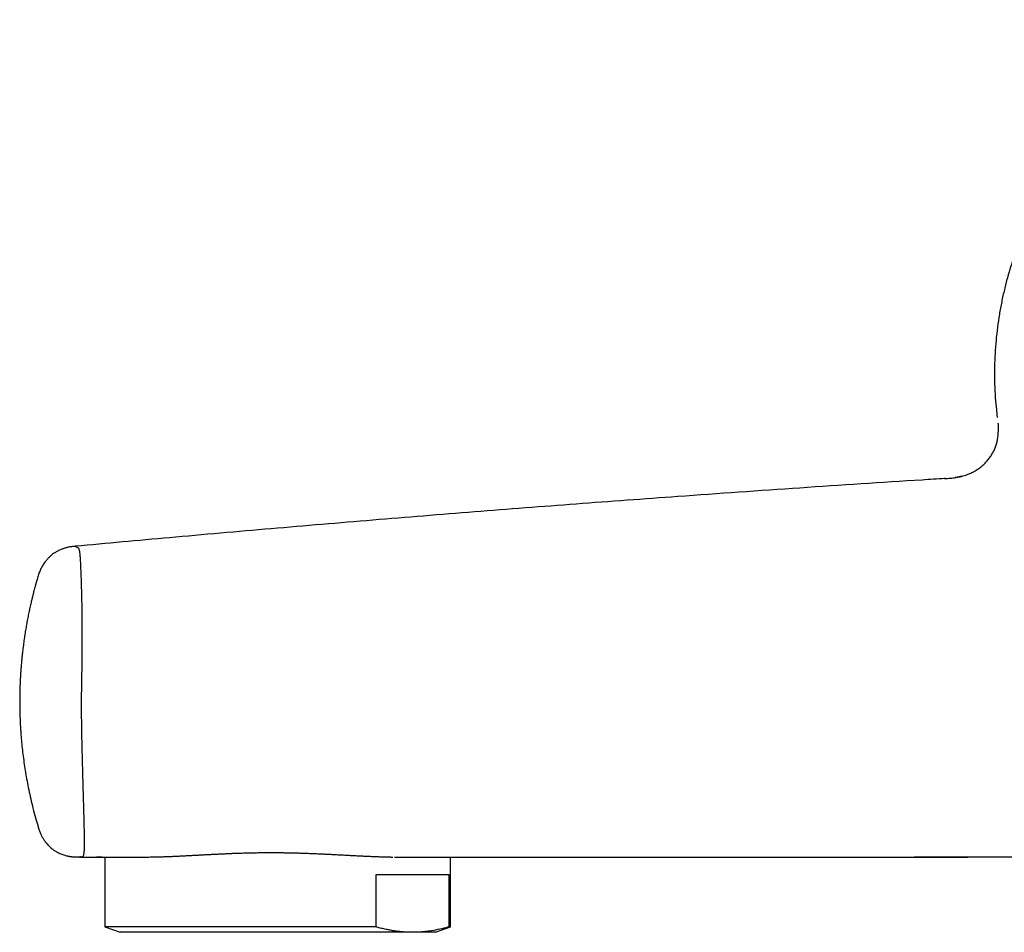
# Model space of a CAD drawing. Header units: millimetres. Extents: x 8 to 789, y 12 to 2370.
# Tile 36 of 85: x 27 to 96, y 1342 to 1405. Entities that reach past the tile are written whole.
import ezdxf

# ---------------------------------------------------------------- set-up
doc = ezdxf.new("R2010")
doc.units = ezdxf.units.MM

msp = doc.modelspace()

# ---------------------------------------------------------------- linework, layer by layer
at = {"color": 7, "linetype": 'Continuous', "lineweight": 30}
for p, q in [((28.561, 1349.233), (28.561, 1349.234)), ((32.633, 1347.098), (32.635, 1347.098)), ((32.635, 1347.098), (32.633, 1347.098)), ((33.233, 1347.099), (33.233, 1342.23)), ((53.425, 1347.095), (53.476, 1347.094)), ((57.333, 1342.23), (57.333, 1347.092)), ((57.237, 1345.848), (52.121, 1345.848)), ((52.121, 1345.848), (52.121, 1342.23)), ((57.237, 1342.23), (57.237, 1345.848)), ((33.233, 1342.23), (34.283, 1341.848)), ((52.121, 1342.23), (33.233, 1342.23)), ((56.283, 1341.848), (57.333, 1342.23)), ((57.333, 1342.23), (57.237, 1342.23)), ((54.679, 1341.848), (34.283, 1341.848)), ((56.283, 1341.848), (54.679, 1341.848))]:
    msp.add_line(p, q, dxfattribs=at)
at = {"color": 7, "linetype": 'Continuous', "lineweight": 30, "flags": 128}
msp.add_lwpolyline([(31.549, 1347.1), (31.995, 1347.1), (33.303, 1347.099), (34.209, 1347.099)], dxfattribs=at)
at = {"color": 7, "linetype": 'Continuous', "lineweight": 30}
for points, knots in [([(116.153, 1405.5), (115.94, 1405.463), (115.444, 1405.379), (114.672, 1405.213), (113.837, 1405.007), (113.008, 1404.771), (112.186, 1404.506), (111.513, 1404.262), (110.986, 1404.056), (110.6, 1403.897), (110.217, 1403.732), (109.836, 1403.561), (109.452, 1403.38), (109.057, 1403.185), (108.654, 1402.978), (108.242, 1402.757), (107.824, 1402.522), (107.389, 1402.265), (106.937, 1401.987), (106.47, 1401.685), (105.993, 1401.362), (105.508, 1401.016), (105.017, 1400.647), (104.515, 1400.251), (104.005, 1399.826), (103.489, 1399.372), (102.968, 1398.886), (102.467, 1398.391), (101.987, 1397.889), (101.529, 1397.382), (101.072, 1396.849), (100.619, 1396.288), (100.171, 1395.7), (99.73, 1395.083), (99.297, 1394.438), (98.89, 1393.787), (98.508, 1393.134), (98.152, 1392.481), (97.808, 1391.804), (97.479, 1391.103), (97.168, 1390.382), (96.877, 1389.643), (96.606, 1388.885), (96.356, 1388.104), (96.126, 1387.297), (95.919, 1386.463), (95.737, 1385.603), (95.582, 1384.722), (95.457, 1383.821), (95.364, 1382.907), (95.304, 1381.981), (95.278, 1381.044), (95.288, 1380.092), (95.335, 1379.177), (95.397, 1378.412), (95.453, 1377.969), (95.474, 1377.801)], [0, 0, 0, 0, 0.017047, 0.039516, 0.062037, 0.08461, 0.107238, 0.12992, 0.140826, 0.151744, 0.162673, 0.173615, 0.184574, 0.196028, 0.208267, 0.220177, 0.232748, 0.245983, 0.259881, 0.274443, 0.289671, 0.305145, 0.321252, 0.337993, 0.35537, 0.373385, 0.392039, 0.411332, 0.428738, 0.446634, 0.465021, 0.4839, 0.50327, 0.523133, 0.543487, 0.564333, 0.58343, 0.602922, 0.622811, 0.643096, 0.663779, 0.684478, 0.70556, 0.727024, 0.748871, 0.771507, 0.794539, 0.817966, 0.841788, 0.866004, 0.89017, 0.914716, 0.939643, 0.964948, 0.986714, 1, 1, 1, 1]), ([(95.472, 1377.798), (95.472, 1377.798), (95.471, 1377.8), (95.471, 1377.8), (95.471, 1377.8)], [0, 0, 0, 0, 0.453953, 1, 1, 1, 1]), ([(95.473, 1377.784), (95.473, 1377.781), (95.474, 1377.772), (95.476, 1377.759), (95.477, 1377.75)], [0, 0, 0, 0, 0.24383, 1, 1, 1, 1]), ([(95.522, 1377.365), (95.523, 1377.362), (95.523, 1377.356), (95.525, 1377.342), (95.527, 1377.325), (95.529, 1377.305), (95.531, 1377.282), (95.533, 1377.258), (95.535, 1377.236), (95.536, 1377.221), (95.537, 1377.205), (95.538, 1377.193), (95.539, 1377.184), (95.54, 1377.174), (95.541, 1377.161), (95.543, 1377.133), (95.545, 1377.096), (95.547, 1377.051), (95.549, 1377.002), (95.551, 1376.948), (95.552, 1376.888), (95.552, 1376.822), (95.551, 1376.778), (95.551, 1376.754)], [0, 0, 0, 0, 0.1106812, 0.2067143, 0.2881746, 0.3551592, 0.4078289, 0.4465198, 0.4608856, 0.4722269, 0.4810737, 0.4848984, 0.4885705, 0.4923206, 0.496366, 0.5059702, 0.5337265, 0.574908, 0.6303294, 0.70035, 0.785188, 0.8850161, 1, 1, 1, 1]), ([(91.807, 1373.494), (91.939, 1373.503), (92.202, 1373.519), (92.598, 1373.564), (92.926, 1373.629), (93.185, 1373.701), (93.403, 1373.775), (93.64, 1373.873), (93.896, 1374.005), (94.142, 1374.159), (94.374, 1374.334), (94.588, 1374.526), (94.786, 1374.735), (94.966, 1374.964), (95.123, 1375.204), (95.255, 1375.453), (95.362, 1375.708), (95.448, 1375.976), (95.511, 1376.268), (95.545, 1376.529), (95.547, 1376.696), (95.547, 1376.754)], [0, 0, 0, 0, 0.071619, 0.143345, 0.215971, 0.252646, 0.289318, 0.340644, 0.392314, 0.445081, 0.498237, 0.549566, 0.601265, 0.654166, 0.707502, 0.75689, 0.806667, 0.85769, 0.909152, 0.968632, 1, 1, 1, 1]), ([(91.806, 1373.491), (91.283, 1373.459), (87.919, 1373.252), (81.716, 1372.84), (73.672, 1372.279), (66.102, 1371.72), (59.008, 1371.171), (51.916, 1370.597), (44.825, 1369.998), (37.907, 1369.388), (33.353, 1368.972), (31.161, 1368.771)], [0, 0, 0, 0, 0.02585, 0.166217, 0.306583, 0.423556, 0.540528, 0.6575, 0.774472, 0.891444, 1, 1, 1, 1]), ([(91.805, 1373.484), (91.805, 1373.485), (91.806, 1373.488), (91.806, 1373.489), (91.806, 1373.489)], [0, 0, 0, 0, 0.4451829, 1, 1, 1, 1]), ([(91.859, 1373.498), (91.849, 1373.497), (91.836, 1373.496), (91.825, 1373.492), (91.822, 1373.491)], [0, 0, 0, 0, 0.751972, 1, 1, 1, 1]), ([(93.007, 1373.653), (92.997, 1373.65), (92.979, 1373.646), (92.95, 1373.638), (92.922, 1373.631), (92.895, 1373.625), (92.869, 1373.618), (92.842, 1373.612), (92.82, 1373.607), (92.799, 1373.603), (92.789, 1373.601), (92.782, 1373.599), (92.774, 1373.598), (92.764, 1373.596), (92.743, 1373.592), (92.72, 1373.588), (92.692, 1373.583), (92.664, 1373.579), (92.635, 1373.574), (92.606, 1373.57), (92.576, 1373.566), (92.559, 1373.563), (92.549, 1373.562)], [0, 0, 0, 0, 0.1150471, 0.2146101, 0.2988271, 0.3678416, 0.4218245, 0.4610381, 0.486082, 0.4939425, 0.4970448, 0.4998693, 0.5027184, 0.5058874, 0.513955, 0.5394915, 0.5791579, 0.6334805, 0.7026556, 0.7867761, 0.8858868, 1, 1, 1, 1]), ([(31.156, 1368.771), (31.07, 1368.764), (30.902, 1368.748), (30.657, 1368.705), (30.427, 1368.645), (30.23, 1368.575), (30.067, 1368.505), (29.938, 1368.441), (29.827, 1368.379), (29.731, 1368.319), (29.627, 1368.249), (29.504, 1368.157), (29.36, 1368.032), (29.206, 1367.876), (29.049, 1367.686), (28.896, 1367.464), (28.759, 1367.213), (28.644, 1366.939), (28.585, 1366.746), (28.555, 1366.648)], [0, 0, 0, 0, 0.071598, 0.140878, 0.207593, 0.269769, 0.31493, 0.355255, 0.390345, 0.420026, 0.450048, 0.49487, 0.547764, 0.608766, 0.677499, 0.75277, 0.832542, 0.914814, 1, 1, 1, 1]), ([(31.161, 1368.769), (31.169, 1368.766), (31.186, 1368.759), (31.25, 1368.73), (31.303, 1368.703), (31.33, 1368.688), (31.359, 1368.666), (31.389, 1368.635), (31.417, 1368.579), (31.442, 1368.486), (31.464, 1368.345), (31.483, 1368.146), (31.501, 1367.887), (31.519, 1367.567), (31.535, 1367.211), (31.55, 1366.828), (31.565, 1366.425), (31.579, 1365.973), (31.592, 1365.47), (31.604, 1364.947), (31.613, 1364.412), (31.62, 1363.871), (31.625, 1363.295), (31.627, 1362.691), (31.626, 1362.065), (31.622, 1361.417), (31.616, 1360.753), (31.607, 1360.091), (31.596, 1359.449), (31.586, 1358.838), (31.578, 1358.254), (31.574, 1357.638), (31.578, 1356.979), (31.588, 1356.261), (31.601, 1355.531), (31.618, 1354.789), (31.636, 1354.044), (31.655, 1353.31), (31.675, 1352.6), (31.694, 1351.922), (31.712, 1351.279), (31.73, 1350.675), (31.745, 1350.114), (31.758, 1349.598), (31.768, 1349.132), (31.775, 1348.715), (31.779, 1348.35), (31.78, 1348.034), (31.776, 1347.768), (31.77, 1347.557), (31.759, 1347.395), (31.742, 1347.269), (31.72, 1347.179), (31.694, 1347.125), (31.664, 1347.103), (31.633, 1347.098), (31.593, 1347.099), (31.549, 1347.101), (31.495, 1347.1), (31.445, 1347.099), (31.425, 1347.098), (31.448, 1347.097), (31.491, 1347.105), (31.537, 1347.102), (31.56, 1347.1)], [0, 0, 0, 0, 0.044794, 0.097262, 0.109107, 0.121019, 0.133217, 0.14594, 0.159314, 0.173383, 0.187944, 0.202699, 0.21766, 0.232793, 0.248054, 0.260358, 0.272871, 0.285709, 0.298754, 0.311911, 0.323031, 0.334407, 0.345961, 0.357472, 0.368944, 0.380451, 0.392097, 0.403608, 0.414392, 0.424657, 0.434496, 0.443837, 0.455709, 0.467759, 0.480247, 0.493019, 0.506227, 0.519591, 0.532956, 0.546291, 0.559591, 0.572875, 0.586151, 0.599386, 0.61253, 0.625574, 0.638551, 0.651478, 0.664347, 0.677107, 0.689548, 0.701522, 0.716003, 0.729905, 0.743158, 0.755748, 0.767732, 0.790774, 0.813927, 0.855244, 0.896615, 0.931759, 0.966885, 1, 1, 1, 1]), ([(28.555, 1366.648), (28.536, 1366.583), (28.489, 1366.428), (28.422, 1366.195), (28.357, 1365.961), (28.303, 1365.762), (28.259, 1365.597), (28.226, 1365.466), (28.202, 1365.37), (28.186, 1365.307), (28.175, 1365.265), (28.166, 1365.229), (28.156, 1365.185), (28.142, 1365.131), (28.127, 1365.065), (28.104, 1364.971), (28.074, 1364.842), (28.036, 1364.677), (27.984, 1364.445), (27.92, 1364.146), (27.845, 1363.776), (27.774, 1363.395), (27.705, 1363.005), (27.641, 1362.608), (27.579, 1362.191), (27.521, 1361.757), (27.476, 1361.373), (27.442, 1361.055), (27.418, 1360.816), (27.399, 1360.602), (27.383, 1360.413), (27.37, 1360.248), (27.36, 1360.108), (27.352, 1359.993), (27.346, 1359.903), (27.342, 1359.836), (27.339, 1359.789), (27.337, 1359.751), (27.334, 1359.709), (27.331, 1359.651), (27.326, 1359.57), (27.321, 1359.466), (27.314, 1359.329), (27.307, 1359.159), (27.299, 1358.951), (27.292, 1358.713), (27.286, 1358.443), (27.283, 1358.143), (27.282, 1357.811), (27.286, 1357.451), (27.295, 1357.062), (27.31, 1356.647), (27.332, 1356.202), (27.363, 1355.727), (27.404, 1355.223), (27.456, 1354.69), (27.522, 1354.126), (27.6, 1353.555), (27.69, 1352.975), (27.793, 1352.39), (27.912, 1351.78), (28.05, 1351.145), (28.208, 1350.49), (28.377, 1349.849), (28.502, 1349.429), (28.56, 1349.233)], [0, 0, 0, 0, 0.01162, 0.027417, 0.04116, 0.052865, 0.062536, 0.070169, 0.075759, 0.079305, 0.081211, 0.083118, 0.085658, 0.088833, 0.092641, 0.097084, 0.105345, 0.115151, 0.125763, 0.145783, 0.167155, 0.189848, 0.211592, 0.234375, 0.258198, 0.283068, 0.308815, 0.32382, 0.337405, 0.349577, 0.360339, 0.369691, 0.377634, 0.384168, 0.389293, 0.393009, 0.395453, 0.397415, 0.399398, 0.402635, 0.407222, 0.413157, 0.420442, 0.43042, 0.44216, 0.455662, 0.470926, 0.487952, 0.506741, 0.527291, 0.54914, 0.572683, 0.597918, 0.624846, 0.653469, 0.683797, 0.715876, 0.749768, 0.781813, 0.815452, 0.850689, 0.887456, 0.925664, 0.965209, 1, 1, 1, 1]), ([(28.56, 1349.232), (28.585, 1349.149), (28.635, 1348.986), (28.724, 1348.752), (28.827, 1348.537), (28.942, 1348.341), (29.062, 1348.168), (29.182, 1348.019), (29.298, 1347.893), (29.419, 1347.776), (29.552, 1347.665), (29.705, 1347.554), (29.857, 1347.462), (30.004, 1347.385), (30.144, 1347.322), (30.286, 1347.267), (30.418, 1347.224), (30.531, 1347.193), (30.616, 1347.172), (30.668, 1347.161), (30.697, 1347.155), (30.714, 1347.152), (30.734, 1347.148), (30.754, 1347.145), (30.774, 1347.141), (30.798, 1347.137), (30.825, 1347.133), (30.852, 1347.129), (30.877, 1347.126), (30.901, 1347.123), (30.924, 1347.121), (30.946, 1347.118), (30.968, 1347.117), (30.988, 1347.115), (31.007, 1347.114), (31.024, 1347.114), (31.037, 1347.114), (31.053, 1347.114), (31.072, 1347.114), (31.094, 1347.114), (31.121, 1347.113), (31.156, 1347.111), (31.199, 1347.11), (31.248, 1347.107), (31.3, 1347.105), (31.358, 1347.104), (31.414, 1347.102), (31.461, 1347.101), (31.481, 1347.101)], [0, 0, 0, 0, 0.02799, 0.054628, 0.080196, 0.104458, 0.12703, 0.147577, 0.165884, 0.181843, 0.201343, 0.221402, 0.242127, 0.258108, 0.274411, 0.290952, 0.306641, 0.319074, 0.328271, 0.334424, 0.336466, 0.338075, 0.341754, 0.346315, 0.351854, 0.358425, 0.371158, 0.386686, 0.405049, 0.426271, 0.450367, 0.480777, 0.514812, 0.552477, 0.593774, 0.638701, 0.676034, 0.711939, 0.745877, 0.777848, 0.807856, 0.847121, 0.882467, 0.913933, 0.94157, 0.965449, 0.985683, 1, 1, 1, 1]), ([(33.031, 1347.099), (32.996, 1347.099), (32.918, 1347.099), (32.821, 1347.099), (32.737, 1347.098), (32.676, 1347.098), (32.656, 1347.098), (32.645, 1347.098)], [0, 0, 0, 0, 0.163687, 0.370345, 0.579568, 0.789584, 1, 1, 1, 1]), ([(34.209, 1347.099), (34.287, 1347.099), (34.451, 1347.098), (34.725, 1347.098), (35.026, 1347.097), (35.348, 1347.096), (35.688, 1347.096), (36.033, 1347.096), (36.271, 1347.099), (36.385, 1347.101)], [0, 0, 0, 0, 0.13084, 0.275918, 0.422901, 0.569884, 0.717871, 0.865857, 1, 1, 1, 1]), ([(36.392, 1347.101), (36.417, 1347.101), (36.521, 1347.102), (36.712, 1347.106), (36.965, 1347.112), (37.226, 1347.119), (37.494, 1347.128), (37.769, 1347.139), (38.048, 1347.151), (38.333, 1347.164), (38.622, 1347.178), (38.916, 1347.193), (39.216, 1347.209), (39.521, 1347.226), (39.83, 1347.243), (40.142, 1347.26), (40.458, 1347.277), (40.776, 1347.293), (41.097, 1347.309), (41.42, 1347.325), (41.744, 1347.339), (42.071, 1347.353), (42.399, 1347.365), (42.73, 1347.376), (43.062, 1347.386), (43.395, 1347.394), (43.729, 1347.4), (44.063, 1347.405), (44.4, 1347.408), (44.737, 1347.409), (45.073, 1347.408), (45.409, 1347.406), (45.742, 1347.402), (46.076, 1347.396), (46.411, 1347.389), (46.746, 1347.38), (47.08, 1347.369), (47.413, 1347.357), (47.746, 1347.344), (48.079, 1347.33), (48.409, 1347.315), (48.738, 1347.299), (49.065, 1347.283), (49.39, 1347.266), (49.713, 1347.249), (50.033, 1347.232), (50.348, 1347.216), (50.661, 1347.199), (50.969, 1347.184), (51.275, 1347.169), (51.576, 1347.155), (51.872, 1347.142), (52.164, 1347.131), (52.451, 1347.12), (52.733, 1347.111), (53.007, 1347.104), (53.196, 1347.099), (53.293, 1347.098), (53.302, 1347.098)], [0, 0, 0, 0, 0.005582, 0.023841, 0.041887, 0.060431, 0.078987, 0.097544, 0.116084, 0.134593, 0.153058, 0.171607, 0.190221, 0.208843, 0.227456, 0.246046, 0.264599, 0.283101, 0.30152, 0.319915, 0.338244, 0.356525, 0.374776, 0.393015, 0.411262, 0.429544, 0.447617, 0.465746, 0.483942, 0.502156, 0.520326, 0.538401, 0.556345, 0.57431, 0.592446, 0.61059, 0.628754, 0.646959, 0.665223, 0.683566, 0.701951, 0.720274, 0.738708, 0.757215, 0.775758, 0.794293, 0.812773, 0.831197, 0.849784, 0.868349, 0.886907, 0.905472, 0.924056, 0.942673, 0.961298, 0.979733, 0.998047, 1, 1, 1, 1]), ([(53.482, 1347.094), (53.567, 1347.093), (53.787, 1347.089), (54.126, 1347.087), (54.5, 1347.086), (54.861, 1347.087), (55.207, 1347.089), (55.53, 1347.09), (55.795, 1347.091), (55.944, 1347.092), (56, 1347.092)], [0, 0, 0, 0, 0.086694, 0.224417, 0.363056, 0.501696, 0.642113, 0.782785, 0.917289, 1, 1, 1, 1]), ([(56, 1347.092), (56.516, 1347.092), (57.747, 1347.092), (59.699, 1347.092), (62.206, 1347.092), (65.071, 1347.092), (68.287, 1347.092), (71.512, 1347.093), (74.756, 1347.094), (78.028, 1347.095), (81.274, 1347.096), (84.476, 1347.098), (87.493, 1347.099), (89.6, 1347.1), (90.804, 1347.101), (91.234, 1347.101), (91.659, 1347.101), (92.072, 1347.102), (92.475, 1347.102), (92.864, 1347.102), (93.238, 1347.102), (93.587, 1347.102), (93.911, 1347.103), (94.21, 1347.103), (94.484, 1347.103), (94.733, 1347.103), (94.957, 1347.103), (95.155, 1347.103), (95.328, 1347.103), (95.475, 1347.103), (95.597, 1347.103), (95.693, 1347.103), (95.765, 1347.103), (95.809, 1347.103), (95.829, 1347.103), (95.826, 1347.103), (95.825, 1347.103)], [0, 0, 0, 0, 0.036878, 0.087998, 0.139483, 0.216099, 0.292712, 0.369358, 0.446564, 0.524519, 0.603224, 0.678513, 0.753381, 0.818919, 0.829188, 0.83945, 0.849692, 0.859587, 0.869006, 0.878637, 0.887777, 0.896468, 0.904755, 0.912691, 0.920337, 0.927759, 0.935031, 0.942229, 0.949435, 0.956726, 0.96418, 0.971866, 0.97985, 0.988188, 0.996931, 1, 1, 1, 1]), ([(57.333, 1347.078), (57.348, 1347.078), (57.898, 1347.078), (58.765, 1347.078), (59.931, 1347.078), (60.876, 1347.078), (61.854, 1347.078), (62.877, 1347.078), (63.953, 1347.078), (65.062, 1347.078), (66.202, 1347.078), (67.354, 1347.078), (68.517, 1347.078), (69.69, 1347.079), (70.889, 1347.079), (72.112, 1347.08), (73.357, 1347.08), (74.7, 1347.081), (76.145, 1347.082), (77.693, 1347.083), (79.27, 1347.084), (80.876, 1347.085), (82.511, 1347.087), (84.176, 1347.088), (85.87, 1347.09), (87.27, 1347.092), (88.364, 1347.093), (89.137, 1347.094), (89.893, 1347.095), (90.627, 1347.096), (91.339, 1347.097), (92.029, 1347.098), (92.725, 1347.099), (93.424, 1347.1), (94.124, 1347.101), (94.796, 1347.102), (95.44, 1347.103), (96.056, 1347.104), (96.644, 1347.105), (97.204, 1347.106), (97.701, 1347.106), (98.141, 1347.107), (98.528, 1347.107), (98.897, 1347.107), (99.249, 1347.107), (99.588, 1347.107), (99.91, 1347.107), (100.221, 1347.107), (100.519, 1347.106), (100.805, 1347.106), (101.072, 1347.106), (101.323, 1347.105), (101.557, 1347.105), (101.749, 1347.104), (101.904, 1347.104), (102.027, 1347.104), (102.144, 1347.103), (102.298, 1347.103), (102.487, 1347.103), (102.717, 1347.103), (102.979, 1347.103), (103.273, 1347.103), (103.598, 1347.103), (103.955, 1347.103), (104.344, 1347.103), (104.748, 1347.103), (105.166, 1347.103), (105.594, 1347.103), (106.048, 1347.103), (106.528, 1347.103), (107.029, 1347.103), (107.553, 1347.103), (108.098, 1347.103), (108.668, 1347.103), (109.266, 1347.103), (109.775, 1347.103), (110.086, 1347.103), (110.188, 1347.103)], [0, 0, 0, 0, 0.000781, 0.029277, 0.046095, 0.062804, 0.079593, 0.098114, 0.117202, 0.136857, 0.157079, 0.177867, 0.198147, 0.218939, 0.240236, 0.261935, 0.284007, 0.306451, 0.33338, 0.360827, 0.38879, 0.417271, 0.446269, 0.475784, 0.505816, 0.536365, 0.55025, 0.564045, 0.57746, 0.590496, 0.60316, 0.615457, 0.627394, 0.640458, 0.653084, 0.665284, 0.677073, 0.688466, 0.69948, 0.710134, 0.720449, 0.728474, 0.736309, 0.74397, 0.751471, 0.758914, 0.766527, 0.774355, 0.782435, 0.7908, 0.79948, 0.807889, 0.816618, 0.825687, 0.831197, 0.836835, 0.842562, 0.848208, 0.854559, 0.860914, 0.867348, 0.873934, 0.88074, 0.887827, 0.895251, 0.90306, 0.910419, 0.918146, 0.926264, 0.934792, 0.943747, 0.952971, 0.962632, 0.972742, 0.983308, 0.994543, 1, 1, 1, 1]), ([(54.679, 1341.848), (54.572, 1341.849), (54.359, 1341.851), (54.039, 1341.871), (53.719, 1341.902), (53.399, 1341.945), (53.079, 1342), (52.759, 1342.066), (52.439, 1342.142), (52.227, 1342.201), (52.121, 1342.23)], [0, 0, 0, 0, 0.124543, 0.249087, 0.373829, 0.498571, 0.623852, 0.749135, 0.874567, 1, 1, 1, 1]), ([(57.237, 1342.23), (57.164, 1342.21), (56.899, 1342.135), (56.438, 1342.027), (55.952, 1341.942), (55.561, 1341.893), (55.267, 1341.867), (54.973, 1341.851), (54.777, 1341.849), (54.679, 1341.848)], [0, 0, 0, 0, 0.0857, 0.313635, 0.541796, 0.656271, 0.770746, 0.885373, 1, 1, 1, 1])]:
    msp.add_open_spline(points, degree=3, knots=knots, dxfattribs=at)

doc.saveas('drawing.dxf')
